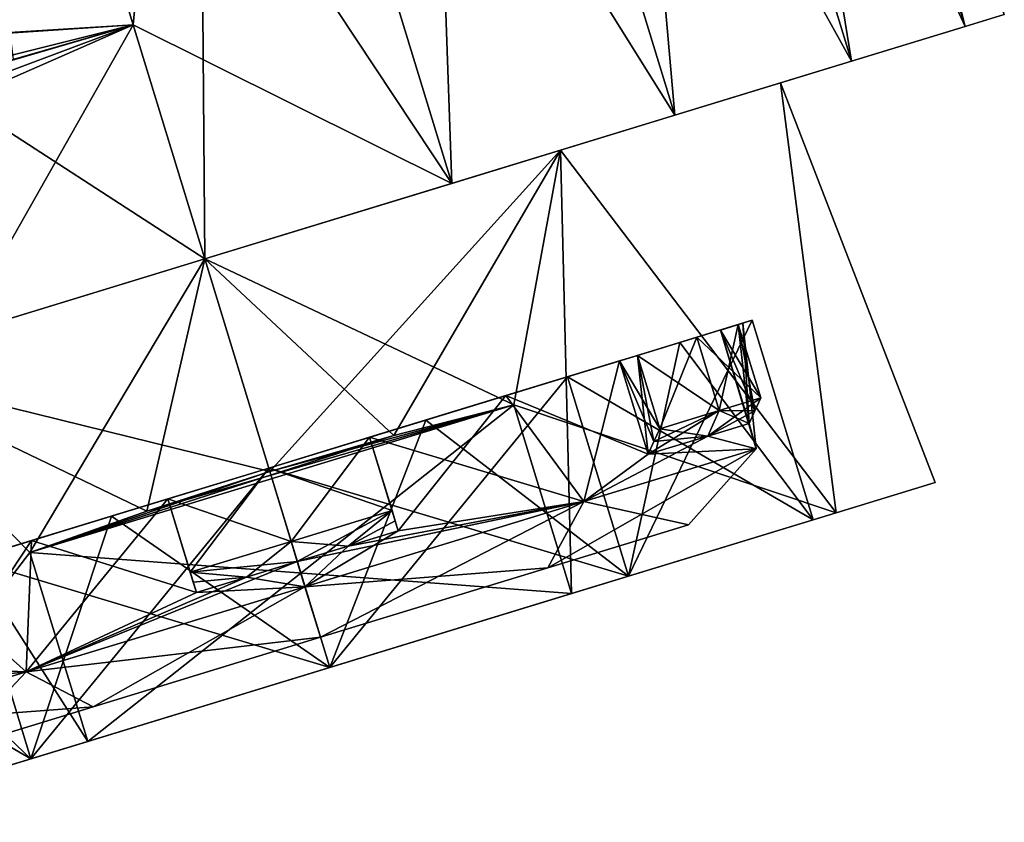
# Model space of a CAD drawing. Header units: millimetres. Extents: x -25 to 235, y -115 to 136.
# Tile 255 of 256: x 216 to 235, y 63 to 78. Entities that reach past the tile are written whole.
import ezdxf

# ---------------------------------------------------------------- set-up
doc = ezdxf.new("R2010")
doc.units = ezdxf.units.MM
doc.header["$LTSCALE"] = 81.481481
for name, color, linetype in [('11', 7, 'CONTINUOUS'), ('13', 7, 'CONTINUOUS'), ('14', 7, 'CONTINUOUS'), ('15', 7, 'CONTINUOUS'), ('21', 7, 'CONTINUOUS'), ('22', 7, 'CONTINUOUS'), ('23', 7, 'CONTINUOUS'), ('24', 7, 'CONTINUOUS'), ('25', 7, 'CONTINUOUS'), ('26', 7, 'CONTINUOUS'), ('27', 7, 'CONTINUOUS'), ('28', 7, 'CONTINUOUS'), ('29', 7, 'CONTINUOUS'), ('30', 7, 'CONTINUOUS'), ('31', 7, 'CONTINUOUS'), ('32', 7, 'CONTINUOUS'), ('33', 7, 'CONTINUOUS'), ('34', 7, 'CONTINUOUS'), ('35', 7, 'CONTINUOUS'), ('36', 7, 'CONTINUOUS'), ('37', 7, 'CONTINUOUS'), ('38', 7, 'CONTINUOUS'), ('39', 7, 'CONTINUOUS'), ('40', 7, 'CONTINUOUS'), ('45', 7, 'CONTINUOUS'), ('46', 7, 'CONTINUOUS'), ('47', 7, 'CONTINUOUS'), ('48', 7, 'CONTINUOUS'), ('49', 7, 'CONTINUOUS'), ('50', 7, 'CONTINUOUS'), ('51', 7, 'CONTINUOUS'), ('52', 7, 'CONTINUOUS'), ('57', 7, 'CONTINUOUS'), ('58', 7, 'CONTINUOUS'), ('59', 7, 'CONTINUOUS'), ('60', 7, 'CONTINUOUS'), ('61', 7, 'CONTINUOUS'), ('62', 7, 'CONTINUOUS'), ('63', 7, 'CONTINUOUS'), ('9', 7, 'CONTINUOUS')]:
    doc.layers.add(name, color=color, linetype=linetype)

msp = doc.modelspace()

# ---------------------------------------------------------------- linework, layer by layer
at = {"layer": '11', "linetype": 'CONTINUOUS'}
msp.add_3dface([(218.42, 77.901, 15.85), (214.954, 89.237, 15.85), (216.082, 77.754, 15.85), (218.42, 77.901, 15.85)], dxfattribs=at)
at = {"layer": '13', "linetype": 'CONTINUOUS'}
for points in [[(230.111, 93.871, 0), (234.192, 77.869, -4.898), (229.37, 93.644, -4.898), (230.111, 93.871, 0)], [(234.934, 78.096), (234.192, 77.869, -4.898), (230.111, 93.871, 0), (234.934, 78.096)], [(229.37, 93.644, -4.898), (232.039, 77.211, -9.316), (227.217, 92.986, -9.316), (229.37, 93.644, -4.898)], [(227.217, 92.986, 9.316), (234.192, 77.869, 4.898), (229.37, 93.644, 4.898), (227.217, 92.986, 9.316)], [(234.192, 77.869, -4.898), (232.039, 77.211, -9.316), (229.37, 93.644, -4.898), (234.192, 77.869, -4.898)], [(234.192, 77.869, 4.898), (234.934, 78.096), (229.37, 93.644, 4.898), (234.192, 77.869, 4.898)], [(227.217, 92.986, -9.316), (228.686, 76.186, -12.823), (223.863, 91.961, -12.823), (227.217, 92.986, -9.316)], [(223.863, 91.961, 12.823), (232.039, 77.211, 9.316), (227.217, 92.986, 9.316), (223.863, 91.961, 12.823)], [(232.039, 77.211, -9.316), (228.686, 76.186, -12.823), (227.217, 92.986, -9.316), (232.039, 77.211, -9.316)], [(232.039, 77.211, 9.316), (234.192, 77.869, 4.898), (227.217, 92.986, 9.316), (232.039, 77.211, 9.316)], [(223.863, 91.961, -12.823), (224.461, 74.894, -15.074), (219.638, 90.669, -15.074), (223.863, 91.961, -12.823)], [(219.638, 90.669, 15.074), (228.686, 76.186, 12.823), (223.863, 91.961, 12.823), (219.638, 90.669, 15.074)], [(228.686, 76.186, -12.823), (224.461, 74.894, -15.074), (223.863, 91.961, -12.823), (228.686, 76.186, -12.823)], [(228.686, 76.186, 12.823), (232.039, 77.211, 9.316), (223.863, 91.961, 12.823), (228.686, 76.186, 12.823)], [(214.954, 89.237, -15.85), (219.638, 90.669, -15.074), (218.419, 77.901, -15.85), (214.954, 89.237, -15.85)], [(214.954, 89.237, 15.85), (224.461, 74.894, 15.074), (219.638, 90.669, 15.074), (214.954, 89.237, 15.85)], [(219.777, 73.462, -15.85), (218.419, 77.901, -15.85), (219.638, 90.669, -15.074), (219.777, 73.462, -15.85)], [(224.461, 74.894, -15.074), (219.777, 73.462, -15.85), (219.638, 90.669, -15.074), (224.461, 74.894, -15.074)], [(224.461, 74.894, 15.074), (228.686, 76.186, 12.823), (219.638, 90.669, 15.074), (224.461, 74.894, 15.074)], [(214.954, 89.237, 15.85), (218.42, 77.901, 15.85), (224.461, 74.894, 15.074), (214.954, 89.237, 15.85)], [(224.461, 74.894, 15.074), (218.42, 77.901, 15.85), (219.777, 73.462, 15.85), (224.461, 74.894, 15.074)]]:
    msp.add_3dface(points, dxfattribs=at)
at = {"layer": '14', "linetype": 'CONTINUOUS'}
for points in [[(218.419, 77.901, -15.85), (215.093, 72.03, -15.074), (211.743, 74.968, -14.099), (218.419, 77.901, -15.85)], [(219.777, 73.462, 15.85), (218.42, 77.901, 15.85), (214.937, 76.6, 15.409), (219.777, 73.462, 15.85)], [(218.419, 77.901, -15.85), (219.777, 73.462, -15.85), (215.093, 72.03, -15.074), (218.419, 77.901, -15.85)], [(219.777, 73.462, 15.85), (214.937, 76.6, 15.409), (215.093, 72.03, 15.074), (219.777, 73.462, 15.85)]]:
    msp.add_3dface(points, dxfattribs=at)
at = {"layer": '15', "linetype": 'CONTINUOUS'}
for points in [[(234.192, 77.869, -4.898), (234.934, 78.096), (234.192, 77.869, 4.898), (234.192, 77.869, -4.898)], [(232.039, 77.211, -9.316), (234.192, 77.869, -4.898), (232.039, 77.211, 9.316), (232.039, 77.211, -9.316)], [(234.192, 77.869, -4.898), (234.192, 77.869, 4.898), (232.039, 77.211, 9.316), (234.192, 77.869, -4.898)], [(228.686, 76.186, -12.823), (232.039, 77.211, -9.316), (230.691, 76.799, -3.708), (228.686, 76.186, -12.823)], [(232.039, 77.211, 9.316), (228.686, 76.186, 12.823), (230.691, 76.799, 3.708), (232.039, 77.211, 9.316)], [(232.039, 77.211, -9.316), (232.039, 77.211, 9.316), (230.691, 76.799, 3.708), (232.039, 77.211, -9.316)], [(230.691, 76.799, -3.708), (232.039, 77.211, -9.316), (230.691, 76.799, 3.708), (230.691, 76.799, -3.708)], [(226.522, 75.524, -9.708), (228.686, 76.186, -12.823), (230.691, 76.799, -3.708), (226.522, 75.524, -9.708)], [(230.691, 76.799, 3.708), (228.686, 76.186, 12.823), (226.522, 75.524, 9.708), (230.691, 76.799, 3.708)], [(224.461, 74.894, -15.074), (228.686, 76.186, -12.823), (226.522, 75.524, -9.708), (224.461, 74.894, -15.074)], [(228.686, 76.186, 12.823), (224.461, 74.894, 15.074), (226.522, 75.524, 9.708), (228.686, 76.186, 12.823)], [(219.777, 73.462, -12), (224.461, 74.894, -15.074), (226.522, 75.524, -9.708), (219.777, 73.462, -12)], [(224.461, 74.894, 15.074), (219.777, 73.462, 15.85), (226.522, 75.524, 9.708), (224.461, 74.894, 15.074)], [(219.777, 73.462, 15.85), (219.777, 73.462, 12), (226.522, 75.524, 9.708), (219.777, 73.462, 15.85)], [(219.777, 73.462, -15.85), (224.461, 74.894, -15.074), (219.777, 73.462, -12), (219.777, 73.462, -15.85)], [(215.093, 72.03, -15.074), (219.777, 73.462, -15.85), (213.032, 71.4, -9.708), (215.093, 72.03, -15.074)], [(213.032, 71.4, -9.708), (219.777, 73.462, -15.85), (219.777, 73.462, -12), (213.032, 71.4, -9.708)], [(219.777, 73.462, 12), (215.093, 72.03, 15.074), (213.032, 71.4, 9.708), (219.777, 73.462, 12)], [(219.777, 73.462, 15.85), (215.093, 72.03, 15.074), (219.777, 73.462, 12), (219.777, 73.462, 15.85)]]:
    msp.add_3dface(points, dxfattribs=at)
at = {"layer": '21', "linetype": 'CONTINUOUS'}
msp.add_3dface([(214.937, 76.6, 15.409), (218.42, 77.901, 15.85), (216.144, 77.243, 15.707), (214.937, 76.6, 15.409)], dxfattribs=at)
at = {"layer": '22', "linetype": 'CONTINUOUS'}
msp.add_3dface([(218.419, 77.901, -15.85), (211.743, 74.968, -14.099), (216.024, 77.202, -15.691), (218.419, 77.901, -15.85)], dxfattribs=at)
at = {"layer": '23', "linetype": 'CONTINUOUS'}
msp.add_3dface([(218.42, 77.901, 15.85), (216.082, 77.754, 15.85), (216.144, 77.243, 15.707), (218.42, 77.901, 15.85)], dxfattribs=at)
at = {"layer": '24', "linetype": 'CONTINUOUS'}
for points in [[(215.955, 77.738, -15.85), (218.419, 77.901, -15.85), (213.846, 76.756, -15.698), (215.955, 77.738, -15.85)], [(213.846, 76.756, -15.698), (218.419, 77.901, -15.85), (216.024, 77.202, -15.691), (213.846, 76.756, -15.698)]]:
    msp.add_3dface(points, dxfattribs=at)
at = {"layer": '25', "linetype": 'CONTINUOUS'}
for points in [[(218.011, 68.587, 9.582), (220.989, 69.497, 10.075), (216.482, 63.985, 8.151), (218.011, 68.587, 9.582)], [(216.482, 63.985, 8.151), (220.989, 69.497, 10.075), (222.145, 65.716, 10.075), (216.482, 63.985, 8.151)], [(220.989, 69.497, -10.075), (218.011, 68.587, -9.582), (222.145, 65.716, -10.075), (220.989, 69.497, -10.075)], [(215.325, 67.766, 8.15), (218.011, 68.587, 9.582), (216.482, 63.985, 8.151), (215.325, 67.766, 8.15)], [(218.011, 68.587, -9.582), (215.325, 67.766, -8.15), (222.145, 65.716, -10.075), (218.011, 68.587, -9.582)], [(212.982, 62.915, 3.113), (215.325, 67.766, 8.15), (216.482, 63.985, 8.151), (212.982, 62.915, 3.113)], [(215.325, 67.766, -8.15), (213.194, 67.114, -5.921), (216.482, 63.985, -8.151), (215.325, 67.766, -8.15)], [(222.145, 65.716, -10.075), (215.325, 67.766, -8.15), (216.482, 63.985, -8.151), (222.145, 65.716, -10.075)], [(213.194, 67.114, -5.921), (211.826, 66.696, -3.113), (216.482, 63.985, -8.151), (213.194, 67.114, -5.921)], [(216.482, 63.985, -8.151), (211.826, 66.696, -3.113), (212.982, 62.915, -3.113), (216.482, 63.985, -8.151)]]:
    msp.add_3dface(points, dxfattribs=at)
at = {"layer": '26', "linetype": 'CONTINUOUS'}
for points in [[(233.621, 69.225), (231.745, 68.651, 6.575), (231.745, 68.651, -6.575), (233.621, 69.225)], [(231.745, 68.651, -6.575), (227.808, 67.447, -8.151), (226.731, 67.118, -11), (231.745, 68.651, -6.575)], [(226.731, 67.118, 11), (231.308, 68.518, 3.113), (231.745, 68.651, 6.575), (226.731, 67.118, 11)], [(227.808, 67.447, 8.151), (231.308, 68.518, 3.113), (226.731, 67.118, 11), (227.808, 67.447, 8.151)], [(231.308, 68.518, -3.113), (227.808, 67.447, -8.151), (231.745, 68.651, -6.575), (231.308, 68.518, -3.113)], [(231.308, 68.518, 3.113), (231.308, 68.518, -3.113), (231.745, 68.651, -6.575), (231.308, 68.518, 3.113)], [(231.745, 68.651, 6.575), (231.308, 68.518, 3.113), (231.745, 68.651, -6.575), (231.745, 68.651, 6.575)], [(227.808, 67.447, -8.151), (222.145, 65.716, -10.075), (226.731, 67.118, -11), (227.808, 67.447, -8.151)], [(222.145, 65.716, 10.075), (227.808, 67.447, 8.151), (226.731, 67.118, 11), (222.145, 65.716, 10.075)], [(226.731, 67.118, -11), (222.145, 65.716, -10.075), (217.559, 64.314, -11), (226.731, 67.118, -11)], [(217.559, 64.314, 11), (222.145, 65.716, 10.075), (226.731, 67.118, 11), (217.559, 64.314, 11)], [(222.145, 65.716, -10.075), (216.482, 63.985, -8.151), (217.559, 64.314, -11), (222.145, 65.716, -10.075)], [(216.482, 63.985, 8.151), (222.145, 65.716, 10.075), (217.559, 64.314, 11), (216.482, 63.985, 8.151)], [(217.559, 64.314, -11), (212.982, 62.915, -3.113), (212.545, 62.781, -6.575), (217.559, 64.314, -11)], [(216.482, 63.985, 8.151), (217.559, 64.314, 11), (212.545, 62.781, 6.575), (216.482, 63.985, 8.151)], [(216.482, 63.985, -8.151), (212.982, 62.915, -3.113), (217.559, 64.314, -11), (216.482, 63.985, -8.151)], [(212.982, 62.915, 3.113), (216.482, 63.985, 8.151), (212.545, 62.781, 6.575), (212.982, 62.915, 3.113)]]:
    msp.add_3dface(points, dxfattribs=at)
at = {"layer": '27', "linetype": 'CONTINUOUS'}
for points in [[(219.777, 73.462, 12), (213.032, 71.4, 9.708), (221.01, 69.43, 12), (219.777, 73.462, 12)], [(213.032, 71.4, -9.708), (219.777, 73.462, -12), (216.464, 67.894, -11), (213.032, 71.4, -9.708)], [(216.464, 67.894, -11), (219.777, 73.462, -12), (218.678, 68.68, -11.747), (216.464, 67.894, -11)], [(218.678, 68.68, -11.747), (219.777, 73.462, -12), (221.01, 69.43, -12), (218.678, 68.68, -11.747)], [(217.559, 64.314, 11), (213.032, 71.4, 9.708), (212.545, 62.781, 6.575), (217.559, 64.314, 11)], [(212.545, 62.781, -6.575), (213.032, 71.4, -9.708), (216.464, 67.894, -11), (212.545, 62.781, -6.575)], [(213.032, 71.4, 9.708), (217.559, 64.314, 11), (216.464, 67.894, 11), (213.032, 71.4, 9.708)], [(221.01, 69.43, 12), (213.032, 71.4, 9.708), (218.678, 68.68, 11.747), (221.01, 69.43, 12)], [(218.678, 68.68, 11.747), (213.032, 71.4, 9.708), (216.464, 67.894, 11), (218.678, 68.68, 11.747)], [(217.559, 64.314, -11), (212.545, 62.781, -6.575), (216.464, 67.894, -11), (217.559, 64.314, -11)]]:
    msp.add_3dface(points, dxfattribs=at)
at = {"layer": '28', "linetype": 'CONTINUOUS'}
for points in [[(231.308, 68.518, 3.113), (227.808, 67.447, 8.151), (230.152, 72.299, 3.113), (231.308, 68.518, 3.113)], [(230.152, 72.299, 3.113), (227.808, 67.447, 8.151), (228.784, 71.88, 5.921), (230.152, 72.299, 3.113)], [(228.784, 71.88, -5.921), (231.308, 68.518, -3.113), (230.152, 72.299, -3.113), (228.784, 71.88, -5.921)], [(231.308, 68.518, -3.113), (231.308, 68.518, 3.113), (230.152, 72.299, -3.113), (231.308, 68.518, -3.113)], [(230.152, 72.299, -3.113), (231.308, 68.518, 3.113), (230.152, 72.299, 3.113), (230.152, 72.299, -3.113)], [(226.653, 71.229, -8.15), (231.308, 68.518, -3.113), (228.784, 71.88, -5.921), (226.653, 71.229, -8.15)], [(228.784, 71.88, 5.921), (227.808, 67.447, 8.151), (226.653, 71.229, 8.15), (228.784, 71.88, 5.921)], [(227.808, 67.447, 8.151), (222.145, 65.716, 10.075), (226.653, 71.229, 8.15), (227.808, 67.447, 8.151)], [(226.653, 71.229, 8.15), (222.145, 65.716, 10.075), (223.967, 70.408, 9.582), (226.653, 71.229, 8.15)], [(223.967, 70.408, -9.582), (227.808, 67.447, -8.151), (226.653, 71.229, -8.15), (223.967, 70.408, -9.582)], [(227.808, 67.447, -8.151), (231.308, 68.518, -3.113), (226.653, 71.229, -8.15), (227.808, 67.447, -8.151)], [(222.145, 65.716, 10.075), (220.989, 69.497, 10.075), (223.967, 70.408, 9.582), (222.145, 65.716, 10.075)], [(220.989, 69.497, -10.075), (227.808, 67.447, -8.151), (223.967, 70.408, -9.582), (220.989, 69.497, -10.075)], [(220.989, 69.497, -10.075), (222.145, 65.716, -10.075), (227.808, 67.447, -8.151), (220.989, 69.497, -10.075)]]:
    msp.add_3dface(points, dxfattribs=at)
at = {"layer": '29', "linetype": 'CONTINUOUS'}
for points in [[(226.522, 75.524, -9.708), (230.691, 76.799, -3.708), (231.745, 68.651, -6.575), (226.522, 75.524, -9.708)], [(230.691, 76.799, 3.708), (226.522, 75.524, 9.708), (231.745, 68.651, 6.575), (230.691, 76.799, 3.708)], [(230.691, 76.799, -3.708), (230.691, 76.799, 3.708), (233.621, 69.225), (230.691, 76.799, -3.708)], [(230.691, 76.799, -3.708), (233.621, 69.225), (231.745, 68.651, -6.575), (230.691, 76.799, -3.708)], [(230.691, 76.799, 3.708), (231.745, 68.651, 6.575), (233.621, 69.225), (230.691, 76.799, 3.708)], [(226.522, 75.524, 9.708), (219.777, 73.462, 12), (225.637, 70.699, 11), (226.522, 75.524, 9.708)], [(219.777, 73.462, -12), (226.522, 75.524, -9.708), (221.01, 69.43, -12), (219.777, 73.462, -12)], [(221.01, 69.43, -12), (226.522, 75.524, -9.708), (223.362, 70.113, -11.747), (221.01, 69.43, -12)], [(223.362, 70.113, -11.747), (226.522, 75.524, -9.708), (225.637, 70.699, -11), (223.362, 70.113, -11.747)], [(226.522, 75.524, -9.708), (226.731, 67.118, -11), (225.637, 70.699, -11), (226.522, 75.524, -9.708)], [(231.745, 68.651, 6.575), (226.522, 75.524, 9.708), (225.637, 70.699, 11), (231.745, 68.651, 6.575)], [(226.522, 75.524, -9.708), (231.745, 68.651, -6.575), (226.731, 67.118, -11), (226.522, 75.524, -9.708)], [(219.777, 73.462, 12), (221.01, 69.43, 12), (223.362, 70.113, 11.747), (219.777, 73.462, 12)], [(225.637, 70.699, 11), (219.777, 73.462, 12), (223.362, 70.113, 11.747), (225.637, 70.699, 11)], [(226.731, 67.118, 11), (231.745, 68.651, 6.575), (225.637, 70.699, 11), (226.731, 67.118, 11)]]:
    msp.add_3dface(points, dxfattribs=at)
at = {"layer": '30', "linetype": 'CONTINUOUS'}
for points in [[(218.678, 68.68, 11.747), (216.464, 67.894, 11), (225.637, 70.699, 11), (218.678, 68.68, 11.747)], [(221.01, 69.43, 12), (218.678, 68.68, 11.747), (225.637, 70.699, 11), (221.01, 69.43, 12)], [(221.01, 69.43, 12), (225.637, 70.699, 11), (223.362, 70.113, 11.747), (221.01, 69.43, 12)]]:
    msp.add_3dface(points, dxfattribs=at)
at = {"layer": '31', "linetype": 'CONTINUOUS'}
for points in [[(216.464, 67.894, 11), (226.731, 67.118, 11), (225.637, 70.699, 11), (216.464, 67.894, 11)], [(217.559, 64.314, 11), (226.731, 67.118, 11), (216.464, 67.894, 11), (217.559, 64.314, 11)]]:
    msp.add_3dface(points, dxfattribs=at)
at = {"layer": '32', "linetype": 'CONTINUOUS'}
for points in [[(217.559, 64.314, -11), (216.464, 67.894, -11), (225.637, 70.699, -11), (217.559, 64.314, -11)], [(226.731, 67.118, -11), (217.559, 64.314, -11), (225.637, 70.699, -11), (226.731, 67.118, -11)]]:
    msp.add_3dface(points, dxfattribs=at)
at = {"layer": '33', "linetype": 'CONTINUOUS'}
for points in [[(216.464, 67.894, -11), (223.362, 70.113, -11.747), (225.637, 70.699, -11), (216.464, 67.894, -11)], [(216.464, 67.894, -11), (221.01, 69.43, -12), (223.362, 70.113, -11.747), (216.464, 67.894, -11)], [(216.464, 67.894, -11), (218.678, 68.68, -11.747), (221.01, 69.43, -12), (216.464, 67.894, -11)]]:
    msp.add_3dface(points, dxfattribs=at)
at = {"layer": '34', "linetype": 'CONTINUOUS'}
for points in [[(228.944, 68.422, 2.37), (226.28, 67.608, 6.204), (228.944, 68.422, -2.37), (228.944, 68.422, 2.37)], [(228.944, 68.422, -2.37), (226.28, 67.608, 6.204), (226.28, 67.608, -6.204), (228.944, 68.422, -2.37)], [(226.28, 67.608, 6.204), (221.97, 66.29, 7.668), (226.28, 67.608, -6.204), (226.28, 67.608, 6.204)], [(226.28, 67.608, -6.204), (221.97, 66.29, 7.668), (221.97, 66.29, -7.668), (226.28, 67.608, -6.204)], [(221.97, 66.29, -7.668), (221.97, 66.29, 7.668), (217.659, 64.972, 6.204), (221.97, 66.29, -7.668)], [(217.659, 64.972, -6.204), (221.97, 66.29, -7.668), (217.659, 64.972, 6.204), (217.659, 64.972, -6.204)], [(214.996, 64.158, -2.37), (217.659, 64.972, -6.204), (214.996, 64.158, 2.37), (214.996, 64.158, -2.37)], [(214.996, 64.158, 2.37), (217.659, 64.972, -6.204), (217.659, 64.972, 6.204), (214.996, 64.158, 2.37)]]:
    msp.add_3dface(points, dxfattribs=at)
at = {"layer": '35', "linetype": 'CONTINUOUS'}
for points in [[(219.619, 67.14, -9.185), (216.394, 65.631, -7.605), (219.076, 68.913, -9.185), (219.619, 67.14, -9.185)], [(219.076, 68.913, -9.185), (216.394, 65.631, -7.605), (216.495, 68.123, -8.141), (219.076, 68.913, -9.185)], [(219.619, 67.14, 9.185), (219.076, 68.913, 9.185), (216.495, 68.123, 8.141), (219.619, 67.14, 9.185)], [(214.339, 67.464, 6.324), (216.394, 65.631, 7.605), (216.495, 68.123, 8.141), (214.339, 67.464, 6.324)], [(214.339, 67.464, -6.324), (216.495, 68.123, -8.141), (214.881, 65.691, -6.324), (214.339, 67.464, -6.324)], [(216.495, 68.123, -8.141), (216.394, 65.631, -7.605), (214.881, 65.691, -6.324), (216.495, 68.123, -8.141)], [(216.394, 65.631, 7.605), (219.619, 67.14, 9.185), (216.495, 68.123, 8.141), (216.394, 65.631, 7.605)], [(221.677, 67.246, -9.4), (216.394, 65.631, -7.605), (221.531, 67.724, -9.4), (221.677, 67.246, -9.4)], [(221.531, 67.724, -9.4), (216.394, 65.631, -7.605), (220.569, 67.43, -9.346), (221.531, 67.724, -9.4)], [(221.531, 67.724, 9.4), (220.569, 67.43, 9.346), (221.677, 67.246, 9.4), (221.531, 67.724, 9.4)], [(214.881, 65.691, 6.324), (216.394, 65.631, 7.605), (214.339, 67.464, 6.324), (214.881, 65.691, 6.324)], [(220.569, 67.43, -9.346), (216.394, 65.631, -7.605), (219.619, 67.14, -9.185), (220.569, 67.43, -9.346)], [(220.569, 67.43, 9.346), (219.619, 67.14, 9.185), (221.677, 67.246, 9.4), (220.569, 67.43, 9.346)], [(221.677, 67.246, 9.4), (219.619, 67.14, 9.185), (216.394, 65.631, 7.605), (221.677, 67.246, 9.4)], [(216.394, 65.631, -7.605), (213.128, 64.632, -2.905), (214.881, 65.691, -6.324), (216.394, 65.631, -7.605)], [(213.128, 64.632, 2.905), (216.394, 65.631, 7.605), (213.746, 65.344, 4.7), (213.128, 64.632, 2.905)], [(213.746, 65.344, 4.7), (216.394, 65.631, 7.605), (214.881, 65.691, 6.324), (213.746, 65.344, 4.7)]]:
    msp.add_3dface(points, dxfattribs=at)
at = {"layer": '36', "linetype": 'CONTINUOUS'}
for points in [[(229.552, 72.115, 2.86), (230.227, 69.86, -2.905), (229.978, 72.246, -0.001), (229.552, 72.115, 2.86)], [(229.552, 72.115, -2.86), (229.978, 72.246, -0.001), (230.094, 70.342, -2.86), (229.552, 72.115, -2.86)], [(229.978, 72.246, -0.001), (230.227, 69.86, -2.905), (230.094, 70.342, -2.86), (229.978, 72.246, -0.001)], [(230.094, 70.342, 2.86), (230.227, 69.86, -2.905), (229.552, 72.115, 2.86), (230.094, 70.342, 2.86)], [(227.639, 71.531, 6.324), (225.483, 70.871, 8.141), (228.181, 69.758, 6.324), (227.639, 71.531, 6.324)], [(227.639, 71.531, -6.324), (226.961, 68.862, -7.605), (225.484, 70.871, -8.141), (227.639, 71.531, -6.324)], [(228.181, 69.758, -6.324), (226.961, 68.862, -7.605), (227.639, 71.531, -6.324), (228.181, 69.758, -6.324)], [(223.444, 68.309, -9.185), (222.902, 70.082, -9.185), (225.484, 70.871, -8.141), (223.444, 68.309, -9.185)], [(222.902, 70.082, 9.185), (226.961, 68.862, 7.605), (225.483, 70.871, 8.141), (222.902, 70.082, 9.185)], [(226.961, 68.862, -7.605), (223.444, 68.309, -9.185), (225.484, 70.871, -8.141), (226.961, 68.862, -7.605)], [(225.483, 70.871, 8.141), (226.961, 68.862, 7.605), (228.181, 69.758, 6.324), (225.483, 70.871, 8.141)], [(230.094, 70.342, -2.86), (230.227, 69.86, -2.905), (229.316, 70.104, -4.7), (230.094, 70.342, -2.86)], [(229.316, 70.104, 4.7), (230.227, 69.86, 2.905), (230.094, 70.342, 2.86), (229.316, 70.104, 4.7)], [(230.227, 69.86, 2.905), (230.227, 69.86, -2.905), (230.094, 70.342, 2.86), (230.227, 69.86, 2.905)], [(223.444, 68.309, 9.185), (226.961, 68.862, 7.605), (222.902, 70.082, 9.185), (223.444, 68.309, 9.185)], [(230.227, 69.86, -2.905), (226.961, 68.862, -7.605), (229.316, 70.104, -4.7), (230.227, 69.86, -2.905)], [(229.316, 70.104, -4.7), (226.961, 68.862, -7.605), (228.181, 69.758, -6.324), (229.316, 70.104, -4.7)], [(228.181, 69.758, 6.324), (230.227, 69.86, 2.905), (229.316, 70.104, 4.7), (228.181, 69.758, 6.324)], [(226.961, 68.862, 7.605), (230.227, 69.86, 2.905), (228.181, 69.758, 6.324), (226.961, 68.862, 7.605)], [(221.531, 67.724, 9.4), (221.677, 67.246, 9.4), (226.961, 68.862, 7.605), (221.531, 67.724, 9.4)], [(221.531, 67.724, 9.4), (226.961, 68.862, 7.605), (222.493, 68.018, 9.346), (221.531, 67.724, 9.4)], [(221.677, 67.246, -9.4), (223.444, 68.309, -9.185), (226.961, 68.862, -7.605), (221.677, 67.246, -9.4)], [(222.493, 68.018, 9.346), (226.961, 68.862, 7.605), (223.444, 68.309, 9.185), (222.493, 68.018, 9.346)], [(223.444, 68.309, -9.185), (221.677, 67.246, -9.4), (222.493, 68.018, -9.346), (223.444, 68.309, -9.185)], [(221.677, 67.246, -9.4), (221.531, 67.724, -9.4), (222.493, 68.018, -9.346), (221.677, 67.246, -9.4)]]:
    msp.add_3dface(points, dxfattribs=at)
at = {"layer": '37', "linetype": 'CONTINUOUS'}
for points in [[(219.076, 68.913, 9.185), (219.619, 67.14, 9.185), (219.076, 68.913, 9.594), (219.076, 68.913, 9.185)], [(219.619, 67.14, 9.185), (219.56, 67.331, 9.389), (219.076, 68.913, 9.594), (219.619, 67.14, 9.185)], [(219.502, 67.522, 9.594), (219.076, 68.913, 9.594), (219.56, 67.331, 9.389), (219.502, 67.522, 9.594)]]:
    msp.add_3dface(points, dxfattribs=at)
at = {"layer": '38', "linetype": 'CONTINUOUS'}
for points in [[(223.444, 68.309, 9.185), (222.902, 70.082, 9.185), (223.385, 68.5, 9.389), (223.444, 68.309, 9.185)], [(223.385, 68.5, 9.389), (222.902, 70.082, 9.185), (223.327, 68.692, 9.594), (223.385, 68.5, 9.389)], [(223.327, 68.692, 9.594), (222.902, 70.082, 9.185), (222.902, 70.082, 9.594), (223.327, 68.692, 9.594)]]:
    msp.add_3dface(points, dxfattribs=at)
at = {"layer": '39', "linetype": 'CONTINUOUS'}
for points in [[(222.493, 68.018, 9.346), (223.327, 68.692, 9.594), (221.414, 68.107, 9.8), (222.493, 68.018, 9.346)], [(222.493, 68.018, 9.346), (223.385, 68.5, 9.389), (223.327, 68.692, 9.594), (222.493, 68.018, 9.346)], [(222.493, 68.018, 9.346), (223.444, 68.309, 9.185), (223.385, 68.5, 9.389), (222.493, 68.018, 9.346)], [(219.502, 67.522, 9.594), (221.531, 67.724, 9.4), (221.414, 68.107, 9.8), (219.502, 67.522, 9.594)], [(221.531, 67.724, 9.4), (222.493, 68.018, 9.346), (221.414, 68.107, 9.8), (221.531, 67.724, 9.4)], [(220.569, 67.43, 9.346), (221.531, 67.724, 9.4), (219.502, 67.522, 9.594), (220.569, 67.43, 9.346)], [(220.569, 67.43, 9.346), (219.502, 67.522, 9.594), (219.56, 67.331, 9.389), (220.569, 67.43, 9.346)], [(219.619, 67.14, 9.185), (220.569, 67.43, 9.346), (219.56, 67.331, 9.389), (219.619, 67.14, 9.185)]]:
    msp.add_3dface(points, dxfattribs=at)
at = {"layer": '40', "linetype": 'CONTINUOUS'}
for points in [[(223.327, 68.692, 9.594), (222.902, 70.082, 9.594), (220.989, 69.497, 9.8), (223.327, 68.692, 9.594)], [(219.076, 68.913, 9.594), (221.414, 68.107, 9.8), (220.989, 69.497, 9.8), (219.076, 68.913, 9.594)], [(221.414, 68.107, 9.8), (223.327, 68.692, 9.594), (220.989, 69.497, 9.8), (221.414, 68.107, 9.8)], [(219.076, 68.913, 9.594), (219.502, 67.522, 9.594), (221.414, 68.107, 9.8), (219.076, 68.913, 9.594)]]:
    msp.add_3dface(points, dxfattribs=at)
at = {"layer": '45', "linetype": 'CONTINUOUS'}
for points in [[(227.639, 71.531, 6.324), (228.181, 69.758, 6.324), (227.978, 71.634, 6.529), (227.639, 71.531, 6.324)], [(228.181, 69.758, 6.324), (228.292, 70.001, 6.427), (227.978, 71.634, 6.529), (228.181, 69.758, 6.324)], [(228.403, 70.244, 6.529), (227.978, 71.634, 6.529), (228.292, 70.001, 6.427), (228.403, 70.244, 6.529)]]:
    msp.add_3dface(points, dxfattribs=at)
at = {"layer": '46', "linetype": 'CONTINUOUS'}
for points in [[(230.316, 70.828, 3.065), (229.552, 72.115, 2.86), (229.891, 72.219, 3.065), (230.316, 70.828, 3.065)], [(230.094, 70.342, 2.86), (229.552, 72.115, 2.86), (230.205, 70.585, 2.963), (230.094, 70.342, 2.86)], [(230.205, 70.585, 2.963), (229.552, 72.115, 2.86), (230.316, 70.828, 3.065), (230.205, 70.585, 2.963)]]:
    msp.add_3dface(points, dxfattribs=at)
at = {"layer": '47', "linetype": 'CONTINUOUS'}
for points in [[(230.205, 70.585, 2.963), (230.316, 70.828, 3.065), (229.53, 70.588, 4.9), (230.205, 70.585, 2.963)], [(228.403, 70.244, 6.529), (229.316, 70.104, 4.7), (229.53, 70.588, 4.9), (228.403, 70.244, 6.529)], [(229.316, 70.104, 4.7), (230.094, 70.342, 2.86), (229.53, 70.588, 4.9), (229.316, 70.104, 4.7)], [(230.094, 70.342, 2.86), (230.205, 70.585, 2.963), (229.53, 70.588, 4.9), (230.094, 70.342, 2.86)], [(229.316, 70.104, 4.7), (228.403, 70.244, 6.529), (228.292, 70.001, 6.427), (229.316, 70.104, 4.7)], [(228.181, 69.758, 6.324), (229.316, 70.104, 4.7), (228.292, 70.001, 6.427), (228.181, 69.758, 6.324)]]:
    msp.add_3dface(points, dxfattribs=at)
at = {"layer": '48', "linetype": 'CONTINUOUS'}
for points in [[(230.316, 70.828, 3.065), (229.891, 72.219, 3.065), (229.105, 71.979, 4.9), (230.316, 70.828, 3.065)], [(227.978, 71.634, 6.529), (229.53, 70.588, 4.9), (229.105, 71.979, 4.9), (227.978, 71.634, 6.529)], [(229.53, 70.588, 4.9), (230.316, 70.828, 3.065), (229.105, 71.979, 4.9), (229.53, 70.588, 4.9)], [(227.978, 71.634, 6.529), (228.403, 70.244, 6.529), (229.53, 70.588, 4.9), (227.978, 71.634, 6.529)]]:
    msp.add_3dface(points, dxfattribs=at)
at = {"layer": '49', "linetype": 'CONTINUOUS'}
for points in [[(219.619, 67.14, -9.185), (219.076, 68.913, -9.185), (219.56, 67.331, -9.389), (219.619, 67.14, -9.185)], [(219.56, 67.331, -9.389), (219.076, 68.913, -9.185), (219.502, 67.522, -9.594), (219.56, 67.331, -9.389)], [(219.502, 67.522, -9.594), (219.076, 68.913, -9.185), (219.076, 68.913, -9.594), (219.502, 67.522, -9.594)]]:
    msp.add_3dface(points, dxfattribs=at)
at = {"layer": '50', "linetype": 'CONTINUOUS'}
for points in [[(222.902, 70.082, -9.185), (223.444, 68.309, -9.185), (222.902, 70.082, -9.594), (222.902, 70.082, -9.185)], [(223.444, 68.309, -9.185), (223.385, 68.5, -9.389), (222.902, 70.082, -9.594), (223.444, 68.309, -9.185)], [(223.327, 68.692, -9.594), (222.902, 70.082, -9.594), (223.385, 68.5, -9.389), (223.327, 68.692, -9.594)]]:
    msp.add_3dface(points, dxfattribs=at)
at = {"layer": '51', "linetype": 'CONTINUOUS'}
for points in [[(223.327, 68.692, -9.594), (221.531, 67.724, -9.4), (221.414, 68.107, -9.8), (223.327, 68.692, -9.594)], [(222.493, 68.018, -9.346), (221.531, 67.724, -9.4), (223.327, 68.692, -9.594), (222.493, 68.018, -9.346)], [(222.493, 68.018, -9.346), (223.327, 68.692, -9.594), (223.385, 68.5, -9.389), (222.493, 68.018, -9.346)], [(223.444, 68.309, -9.185), (222.493, 68.018, -9.346), (223.385, 68.5, -9.389), (223.444, 68.309, -9.185)], [(220.569, 67.43, -9.346), (219.502, 67.522, -9.594), (221.414, 68.107, -9.8), (220.569, 67.43, -9.346)], [(221.531, 67.724, -9.4), (220.569, 67.43, -9.346), (221.414, 68.107, -9.8), (221.531, 67.724, -9.4)], [(220.569, 67.43, -9.346), (219.56, 67.331, -9.389), (219.502, 67.522, -9.594), (220.569, 67.43, -9.346)], [(220.569, 67.43, -9.346), (219.619, 67.14, -9.185), (219.56, 67.331, -9.389), (220.569, 67.43, -9.346)]]:
    msp.add_3dface(points, dxfattribs=at)
at = {"layer": '52', "linetype": 'CONTINUOUS'}
for points in [[(222.902, 70.082, -9.594), (221.414, 68.107, -9.8), (220.989, 69.497, -9.8), (222.902, 70.082, -9.594)], [(222.902, 70.082, -9.594), (223.327, 68.692, -9.594), (221.414, 68.107, -9.8), (222.902, 70.082, -9.594)], [(219.502, 67.522, -9.594), (219.076, 68.913, -9.594), (220.989, 69.497, -9.8), (219.502, 67.522, -9.594)], [(221.414, 68.107, -9.8), (219.502, 67.522, -9.594), (220.989, 69.497, -9.8), (221.414, 68.107, -9.8)]]:
    msp.add_3dface(points, dxfattribs=at)
at = {"layer": '57', "linetype": 'CONTINUOUS'}
for points in [[(228.403, 70.244, -6.529), (227.639, 71.531, -6.324), (227.978, 71.634, -6.529), (228.403, 70.244, -6.529)], [(228.181, 69.758, -6.324), (227.639, 71.531, -6.324), (228.292, 70.001, -6.427), (228.181, 69.758, -6.324)], [(228.292, 70.001, -6.427), (227.639, 71.531, -6.324), (228.403, 70.244, -6.529), (228.292, 70.001, -6.427)]]:
    msp.add_3dface(points, dxfattribs=at)
at = {"layer": '58', "linetype": 'CONTINUOUS'}
for points in [[(229.552, 72.115, -2.86), (230.094, 70.342, -2.86), (229.891, 72.219, -3.065), (229.552, 72.115, -2.86)], [(230.094, 70.342, -2.86), (230.205, 70.585, -2.963), (229.891, 72.219, -3.065), (230.094, 70.342, -2.86)], [(230.316, 70.828, -3.065), (229.891, 72.219, -3.065), (230.205, 70.585, -2.963), (230.316, 70.828, -3.065)]]:
    msp.add_3dface(points, dxfattribs=at)
at = {"layer": '59', "linetype": 'CONTINUOUS'}
for points in [[(229.316, 70.104, -4.7), (230.316, 70.828, -3.065), (230.205, 70.585, -2.963), (229.316, 70.104, -4.7)], [(230.316, 70.828, -3.065), (229.316, 70.104, -4.7), (229.53, 70.588, -4.9), (230.316, 70.828, -3.065)], [(229.316, 70.104, -4.7), (228.181, 69.758, -6.324), (229.53, 70.588, -4.9), (229.316, 70.104, -4.7)], [(228.181, 69.758, -6.324), (228.292, 70.001, -6.427), (229.53, 70.588, -4.9), (228.181, 69.758, -6.324)], [(228.292, 70.001, -6.427), (228.403, 70.244, -6.529), (229.53, 70.588, -4.9), (228.292, 70.001, -6.427)], [(230.094, 70.342, -2.86), (229.316, 70.104, -4.7), (230.205, 70.585, -2.963), (230.094, 70.342, -2.86)]]:
    msp.add_3dface(points, dxfattribs=at)
at = {"layer": '60', "linetype": 'CONTINUOUS'}
for points in [[(229.891, 72.219, -3.065), (229.53, 70.588, -4.9), (229.105, 71.979, -4.9), (229.891, 72.219, -3.065)], [(229.891, 72.219, -3.065), (230.316, 70.828, -3.065), (229.53, 70.588, -4.9), (229.891, 72.219, -3.065)], [(228.403, 70.244, -6.529), (227.978, 71.634, -6.529), (229.105, 71.979, -4.9), (228.403, 70.244, -6.529)], [(229.53, 70.588, -4.9), (228.403, 70.244, -6.529), (229.105, 71.979, -4.9), (229.53, 70.588, -4.9)]]:
    msp.add_3dface(points, dxfattribs=at)
at = {"layer": '61', "linetype": 'CONTINUOUS'}
for points in [[(221.97, 66.29, 7.668), (221.677, 67.246, 9.4), (216.394, 65.631, 7.605), (221.97, 66.29, 7.668)], [(217.659, 64.972, -6.204), (216.394, 65.631, -7.605), (221.677, 67.246, -9.4), (217.659, 64.972, -6.204)], [(221.97, 66.29, -7.668), (217.659, 64.972, -6.204), (221.677, 67.246, -9.4), (221.97, 66.29, -7.668)], [(217.659, 64.972, 6.204), (221.97, 66.29, 7.668), (216.394, 65.631, 7.605), (217.659, 64.972, 6.204)], [(214.996, 64.158, -2.37), (213.128, 64.632, -2.905), (216.394, 65.631, -7.605), (214.996, 64.158, -2.37)], [(217.659, 64.972, 6.204), (216.394, 65.631, 7.605), (213.128, 64.632, 2.905), (217.659, 64.972, 6.204)], [(217.659, 64.972, -6.204), (214.996, 64.158, -2.37), (216.394, 65.631, -7.605), (217.659, 64.972, -6.204)], [(214.996, 64.158, 2.37), (217.659, 64.972, 6.204), (213.128, 64.632, 2.905), (214.996, 64.158, 2.37)]]:
    msp.add_3dface(points, dxfattribs=at)
at = {"layer": '62', "linetype": 'CONTINUOUS'}
for points in [[(228.944, 68.422, -2.37), (226.28, 67.608, -6.204), (230.227, 69.86, -2.905), (228.944, 68.422, -2.37)], [(226.28, 67.608, -6.204), (226.961, 68.862, -7.605), (230.227, 69.86, -2.905), (226.28, 67.608, -6.204)], [(228.944, 68.422, 2.37), (230.227, 69.86, 2.905), (226.961, 68.862, 7.605), (228.944, 68.422, 2.37)], [(228.944, 68.422, 2.37), (228.944, 68.422, -2.37), (230.227, 69.86, 2.905), (228.944, 68.422, 2.37)], [(228.944, 68.422, -2.37), (230.227, 69.86, -2.905), (230.227, 69.86, 2.905), (228.944, 68.422, -2.37)], [(221.677, 67.246, 9.4), (226.28, 67.608, 6.204), (226.961, 68.862, 7.605), (221.677, 67.246, 9.4)], [(221.97, 66.29, -7.668), (221.677, 67.246, -9.4), (226.961, 68.862, -7.605), (221.97, 66.29, -7.668)], [(226.28, 67.608, -6.204), (221.97, 66.29, -7.668), (226.961, 68.862, -7.605), (226.28, 67.608, -6.204)], [(226.28, 67.608, 6.204), (228.944, 68.422, 2.37), (226.961, 68.862, 7.605), (226.28, 67.608, 6.204)], [(221.97, 66.29, 7.668), (226.28, 67.608, 6.204), (221.677, 67.246, 9.4), (221.97, 66.29, 7.668)]]:
    msp.add_3dface(points, dxfattribs=at)
at = {"layer": '63', "linetype": 'CONTINUOUS'}
for points in [[(228.784, 71.88, -5.921), (230.152, 72.299, -3.113), (229.105, 71.979, -4.9), (228.784, 71.88, -5.921)], [(230.152, 72.299, 3.113), (228.784, 71.88, 5.921), (229.891, 72.219, 3.065), (230.152, 72.299, 3.113)], [(230.152, 72.299, -3.113), (229.891, 72.219, -3.065), (229.105, 71.979, -4.9), (230.152, 72.299, -3.113)], [(229.552, 72.115, 2.86), (229.978, 72.246, -0.001), (229.891, 72.219, 3.065), (229.552, 72.115, 2.86)], [(229.978, 72.246, -0.001), (229.552, 72.115, -2.86), (229.891, 72.219, -3.065), (229.978, 72.246, -0.001)], [(230.152, 72.299, -3.113), (230.152, 72.299, 3.113), (229.891, 72.219, 3.065), (230.152, 72.299, -3.113)], [(229.978, 72.246, -0.001), (230.152, 72.299, -3.113), (229.891, 72.219, 3.065), (229.978, 72.246, -0.001)], [(230.152, 72.299, -3.113), (229.978, 72.246, -0.001), (229.891, 72.219, -3.065), (230.152, 72.299, -3.113)], [(229.891, 72.219, 3.065), (228.784, 71.88, 5.921), (229.105, 71.979, 4.9), (229.891, 72.219, 3.065)], [(226.653, 71.229, -8.15), (228.784, 71.88, -5.921), (227.978, 71.634, -6.529), (226.653, 71.229, -8.15)], [(228.784, 71.88, 5.921), (226.653, 71.229, 8.15), (227.978, 71.634, 6.529), (228.784, 71.88, 5.921)], [(227.978, 71.634, -6.529), (228.784, 71.88, -5.921), (229.105, 71.979, -4.9), (227.978, 71.634, -6.529)], [(228.784, 71.88, 5.921), (227.978, 71.634, 6.529), (229.105, 71.979, 4.9), (228.784, 71.88, 5.921)], [(226.653, 71.229, 8.15), (225.483, 70.871, 8.141), (227.639, 71.531, 6.324), (226.653, 71.229, 8.15)], [(226.653, 71.229, -8.15), (227.639, 71.531, -6.324), (225.484, 70.871, -8.141), (226.653, 71.229, -8.15)], [(227.639, 71.531, -6.324), (226.653, 71.229, -8.15), (227.978, 71.634, -6.529), (227.639, 71.531, -6.324)], [(226.653, 71.229, 8.15), (227.639, 71.531, 6.324), (227.978, 71.634, 6.529), (226.653, 71.229, 8.15)], [(223.967, 70.408, -9.582), (226.653, 71.229, -8.15), (225.484, 70.871, -8.141), (223.967, 70.408, -9.582)], [(226.653, 71.229, 8.15), (223.967, 70.408, 9.582), (225.483, 70.871, 8.141), (226.653, 71.229, 8.15)], [(222.902, 70.082, -9.185), (223.967, 70.408, -9.582), (225.484, 70.871, -8.141), (222.902, 70.082, -9.185)], [(225.483, 70.871, 8.141), (223.967, 70.408, 9.582), (222.902, 70.082, 9.594), (225.483, 70.871, 8.141)], [(222.902, 70.082, 9.185), (225.483, 70.871, 8.141), (222.902, 70.082, 9.594), (222.902, 70.082, 9.185)], [(223.967, 70.408, 9.582), (220.989, 69.497, 10.075), (222.902, 70.082, 9.594), (223.967, 70.408, 9.582)], [(220.989, 69.497, -10.075), (223.967, 70.408, -9.582), (220.989, 69.497, -9.8), (220.989, 69.497, -10.075)], [(223.967, 70.408, -9.582), (222.902, 70.082, -9.594), (220.989, 69.497, -9.8), (223.967, 70.408, -9.582)], [(223.967, 70.408, -9.582), (222.902, 70.082, -9.185), (222.902, 70.082, -9.594), (223.967, 70.408, -9.582)], [(222.902, 70.082, 9.594), (220.989, 69.497, 10.075), (220.989, 69.497, 9.8), (222.902, 70.082, 9.594)], [(220.989, 69.497, 10.075), (218.011, 68.587, 9.582), (220.989, 69.497, 9.8), (220.989, 69.497, 10.075)], [(218.011, 68.587, 9.582), (219.076, 68.913, 9.594), (220.989, 69.497, 9.8), (218.011, 68.587, 9.582)], [(218.011, 68.587, -9.582), (220.989, 69.497, -10.075), (219.076, 68.913, -9.594), (218.011, 68.587, -9.582)], [(219.076, 68.913, -9.594), (220.989, 69.497, -10.075), (220.989, 69.497, -9.8), (219.076, 68.913, -9.594)], [(219.076, 68.913, 9.185), (218.011, 68.587, 9.582), (216.495, 68.123, 8.141), (219.076, 68.913, 9.185)], [(216.495, 68.123, -8.141), (218.011, 68.587, -9.582), (219.076, 68.913, -9.594), (216.495, 68.123, -8.141)], [(219.076, 68.913, -9.185), (216.495, 68.123, -8.141), (219.076, 68.913, -9.594), (219.076, 68.913, -9.185)], [(218.011, 68.587, 9.582), (219.076, 68.913, 9.185), (219.076, 68.913, 9.594), (218.011, 68.587, 9.582)], [(218.011, 68.587, 9.582), (215.325, 67.766, 8.15), (216.495, 68.123, 8.141), (218.011, 68.587, 9.582)], [(215.325, 67.766, -8.15), (218.011, 68.587, -9.582), (216.495, 68.123, -8.141), (215.325, 67.766, -8.15)], [(215.325, 67.766, 8.15), (214.339, 67.464, 6.324), (216.495, 68.123, 8.141), (215.325, 67.766, 8.15)], [(215.325, 67.766, -8.15), (216.495, 68.123, -8.141), (214.339, 67.464, -6.324), (215.325, 67.766, -8.15)]]:
    msp.add_3dface(points, dxfattribs=at)
at = {"layer": '9', "linetype": 'CONTINUOUS'}
msp.add_3dface([(218.419, 77.901, -15.85), (215.955, 77.738, -15.85), (214.954, 89.237, -15.85), (218.419, 77.901, -15.85)], dxfattribs=at)

doc.saveas('drawing.dxf')
